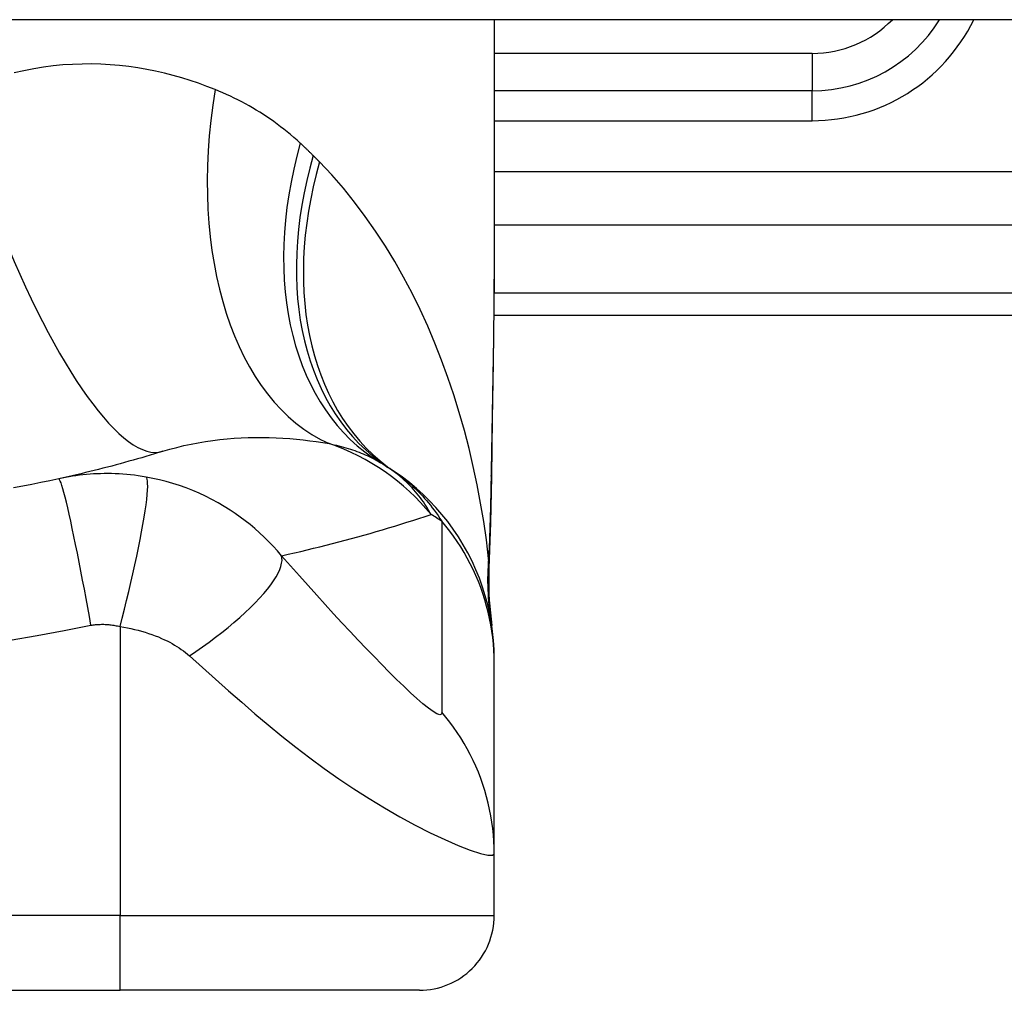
# Model space of a CAD drawing. Header units: inches. Extents: x 6 to 171, y 13 to 86.
# Tile 51 of 97: x 9.991 to 10.509, y 84.544 to 85.055. Entities that reach past the tile are written whole.
import ezdxf

# ---------------------------------------------------------------- set-up
doc = ezdxf.new("R2010")
doc.units = ezdxf.units.IN
doc.header["$MEASUREMENT"] = 0
doc.layers.add('Visible Edges(ANSI)', color=7, linetype='Continuous', lineweight=25)
doc.layers.add('Visible Tangent Edges(ANSI)', color=7, linetype='Continuous', lineweight=25)

msp = doc.modelspace()

# ---------------------------------------------------------------- linework, layer by layer
at = {"layer": 'Visible Edges(ANSI)'}
for p, q in [((41.31069830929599, 85.05452069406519), (5.705698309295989, 85.0545206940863)), ((10.24055657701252, 85.0545206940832), (10.24055657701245, 84.93257215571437)), ((10.40787941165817, 85.01711124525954), (10.2405565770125, 85.01711124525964)), ((10.24036865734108, 84.89900100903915), (10.60472980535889, 84.89900100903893)), ((10.24055657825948, 84.71597163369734), (10.24055657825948, 84.71839303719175)), ((10.24055657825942, 84.61554592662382), (10.24055657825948, 84.71597163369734)), ((10.24055657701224, 84.58300888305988), (10.24055657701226, 84.61554593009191)), ((9.66969043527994, 84.5436388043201), (10.04370618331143, 84.54363880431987)), ((10.20118649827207, 84.54363880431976), (10.04370618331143, 84.54363880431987))]:
    msp.add_line(p, q, dxfattribs=at)
at = {"layer": 'Visible Edges(ANSI)', "flags": 128}
for points in [[(10.24055657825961, 84.9325721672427), (10.2404131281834, 84.90355871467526), (10.24005234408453, 84.87405788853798), (10.23957858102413, 84.84417024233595), (10.23909620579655, 84.81399630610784)], [(10.066198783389, 84.82732845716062), (10.06399395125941, 84.82664797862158), (10.06178247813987, 84.8259740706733), (10.05956436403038, 84.82530678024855), (10.05733960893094, 84.82464615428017), (10.05510818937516, 84.82399214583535), (10.05287012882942, 84.82334484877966), (10.05062540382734, 84.8227042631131), (10.04837403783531, 84.82207043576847), (10.04611598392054, 84.82144331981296), (10.04385128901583, 84.82082300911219), (10.04157990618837, 84.82020955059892), (10.03930183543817, 84.81960285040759), (10.03701707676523, 84.81900309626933), (10.03472560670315, 84.81841019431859), (10.03242744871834, 84.81782423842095), (10.03012255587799, 84.8172452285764), (10.0278109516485, 84.81667321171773), (10.02549261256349, 84.81610818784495), (10.02316751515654, 84.81555020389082), (10.02083568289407, 84.81499930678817), (10.01849711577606, 84.814455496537), (10.01615176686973, 84.81391882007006), (10.01379963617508, 84.81338927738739), (10.0114407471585, 84.81286696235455)], [(10.0114407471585, 84.81286696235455), (10.00671395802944, 84.81184636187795), (10.00198285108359, 84.8108595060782), (9.997236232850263, 84.80990390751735), (9.992480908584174, 84.80898097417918), (9.987717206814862, 84.80809056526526)], [(10.24055657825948, 84.71839303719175), (10.24046522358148, 84.7230375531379), (10.2401879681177, 84.72771698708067), (10.23972063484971, 84.73242040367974), (10.23905983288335, 84.737136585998), (10.2382030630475, 84.74185384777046), (10.23714875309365, 84.74656008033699), (10.2358963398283, 84.75124308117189), (10.23444621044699, 84.7558904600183), (10.23279983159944, 84.76048973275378), (10.23095969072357, 84.76502864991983), (10.22892928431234, 84.76949496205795), (10.22671315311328, 84.77387688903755), (10.22431681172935, 84.77816288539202), (10.22174666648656, 84.78234201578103), (10.21901006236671, 84.78640386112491), (10.21611511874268, 84.79033875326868), (10.21307065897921, 84.79413772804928), (10.2098862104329, 84.797792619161), (10.20657179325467, 84.80129619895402), (10.20313792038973, 84.80464203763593), (10.19959543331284, 84.80782483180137), (10.19595544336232, 84.81083998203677), (10.19222919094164, 84.81368406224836), (10.18842801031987, 84.81635449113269)], [(10.23909620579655, 84.81399630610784), (10.23859540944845, 84.78969140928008), (10.23775458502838, 84.76589249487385)], [(10.23775458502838, 84.76589249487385), (10.23780290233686, 84.75071668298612), (10.23929686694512, 84.73559719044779)]]:
    msp.add_lwpolyline(points, dxfattribs=at)
at = {"layer": 'Visible Edges(ANSI)'}
for centre, radius, start, end in [((10.40787941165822, 85.09585140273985), 0.078740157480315, 269.9999999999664, 328.3384884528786), ((10.11939952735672, 84.72042817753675), 0.1181102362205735, 56.47918401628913, 58.69993221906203), ((9.856698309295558, 84.32384305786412), 0.59381149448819, 56.03787205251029, 56.47918401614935), ((10.20118649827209, 84.5830088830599), 0.0393700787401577, 269.9999999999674, 0)]:
    msp.add_arc(centre, radius, start, end, dxfattribs=at)
at = {"layer": 'Visible Tangent Edges(ANSI)'}
for p, q in [((10.40787941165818, 85.03679628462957), (10.24055657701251, 85.03679628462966)), ((10.40787941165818, 85.03679628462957), (10.40787941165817, 85.0171112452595)), ((10.40787941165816, 85.00136321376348), (10.40787941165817, 85.01711124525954)), ((10.24055657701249, 85.00136321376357), (10.40787941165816, 85.00136321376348)), ((10.83064896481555, 84.97436374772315), (10.24055657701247, 84.9743637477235)), ((10.24055657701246, 84.94652489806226), (10.78461610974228, 84.94652489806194)), ((10.60472980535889, 84.9105322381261), (10.24047102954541, 84.91053223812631)), ((10.04370618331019, 84.73508809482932), (10.04370618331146, 84.58300888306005)), ((10.04370618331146, 84.58300888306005), (9.669690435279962, 84.58300888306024)), ((10.04370618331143, 84.54363880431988), (10.04370618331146, 84.58300888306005)), ((10.04370618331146, 84.58300888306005), (10.24055657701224, 84.58300888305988))]:
    msp.add_line(p, q, dxfattribs=at)
at = {"layer": 'Visible Tangent Edges(ANSI)', "flags": 128}
for points in [[(10.09371202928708, 85.017757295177), (10.08942068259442, 85.01943488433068), (10.08506668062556, 85.02102018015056), (10.08065225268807, 85.02250865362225), (10.07617962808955, 85.02389572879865), (10.07165101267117, 85.02517685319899), (10.0670686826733, 85.02634747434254), (10.06243484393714, 85.02740303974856), (10.05775170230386, 85.0283390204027), (10.05302151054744, 85.02915084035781), (10.04824649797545, 85.0298339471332), (10.04342842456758, 85.0303846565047), (10.03856841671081, 85.03079926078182), (10.03366764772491, 85.03107327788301), (10.02872731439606, 85.03120224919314), (10.02374859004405, 85.03118173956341), (10.01873267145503, 85.03100729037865), (10.0136807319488, 85.03067441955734), (10.00859396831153, 85.03017869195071), (10.00347355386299, 85.02951564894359), (9.998326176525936, 85.0286808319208), (9.993160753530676, 85.02767104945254), (9.987983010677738, 85.02648367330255)], [(10.13850940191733, 84.98954888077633), (10.13683108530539, 84.99106889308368), (10.1351349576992, 84.99255807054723), (10.13342123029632, 84.99401648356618), (10.13169013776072, 84.99544427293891), (10.12994184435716, 84.9968415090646), (10.12817660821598, 84.9982083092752), (10.12639457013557, 84.99954479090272), (10.12459601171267, 85.00085104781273), (10.12278112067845, 85.00212717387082), (10.12095036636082, 85.00337316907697), (10.11910391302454, 85.00458922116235), (10.1172418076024, 85.00577556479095), (10.11536414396, 85.00693236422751), (10.11347099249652, 85.0080598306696), (10.11156244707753, 85.00915819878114), (10.10963860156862, 85.01022763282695), (10.1076994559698, 85.01126839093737), (10.10574503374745, 85.01228059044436), (10.10377561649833, 85.0132643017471), (10.10179143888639, 85.01421957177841), (10.09979273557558, 85.0151464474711), (10.09777976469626, 85.01604502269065), (10.09575276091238, 85.01691527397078), (10.09371202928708, 85.017757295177)], [(10.14532148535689, 84.9830062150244), (10.14504282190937, 84.98328497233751), (10.14476371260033, 84.98356318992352), (10.14448415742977, 84.98384091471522), (10.14420413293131, 84.98411809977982), (10.14392368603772, 84.98439474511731), (10.14364276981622, 84.98467089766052), (10.14336140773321, 84.98494648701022), (10.14307959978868, 84.98522156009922), (10.14279732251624, 84.98549609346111), (10.14251462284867, 84.98577008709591), (10.1422314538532, 84.98604356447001), (10.14194783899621, 84.98631647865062), (10.14166375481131, 84.98658887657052), (10.14137924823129, 84.98686071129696), (10.14109429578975, 84.98713200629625), (10.1408088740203, 84.98740276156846), (10.14052300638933, 84.98767295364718), (10.14023669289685, 84.9879426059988), (10.13994993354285, 84.9882117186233), (10.13966272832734, 84.98848026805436), (10.13937507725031, 84.98874825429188), (10.13908695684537, 84.98901567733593), (10.1387984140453, 84.98928256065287), (10.13850940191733, 84.98954888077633)], [(10.1486689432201, 84.9796235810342), (10.14853049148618, 84.97976459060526), (10.14839196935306, 84.97990557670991), (10.14825335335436, 84.98004658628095), (10.14811466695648, 84.98018757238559), (10.14797586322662, 84.98032855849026), (10.14783696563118, 84.98046954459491), (10.14769799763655, 84.98061053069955), (10.14755891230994, 84.9807514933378), (10.14741975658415, 84.98089247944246), (10.14728050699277, 84.98103344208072), (10.14714116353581, 84.98117438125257), (10.14700172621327, 84.98131534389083), (10.14686221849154, 84.98145628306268), (10.14672259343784, 84.98159722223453), (10.14658289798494, 84.9817381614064), (10.14644310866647, 84.98187907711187), (10.14630320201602, 84.98201999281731), (10.14616322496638, 84.98216090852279), (10.14602317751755, 84.98230180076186), (10.14588301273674, 84.98244269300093), (10.14574275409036, 84.98258358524), (10.14560242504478, 84.98272447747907), (10.14546200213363, 84.98286534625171), (10.14532148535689, 84.9830062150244)], [(10.23763676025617, 84.77095677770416), (10.23644435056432, 84.7806821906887), (10.23504398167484, 84.79038845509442), (10.23343439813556, 84.80006604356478), (10.23161430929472, 84.80970556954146), (10.22958244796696, 84.81929755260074), (10.22733755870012, 84.82883260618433), (10.22487833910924, 84.83830124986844), (10.22220354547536, 84.847694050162), (10.21931212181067, 84.85700133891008), (10.21620410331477, 84.86621203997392), (10.21287787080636, 84.8753165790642), (10.20933148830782, 84.88430575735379), (10.20556300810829, 84.89317032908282), (10.20157050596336, 84.90190109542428), (10.19735205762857, 84.91048876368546), (10.1929057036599, 84.91892413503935), (10.18822611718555, 84.92720237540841), (10.18330500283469, 84.93531869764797), (10.17814150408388, 84.9432556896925), (10.17273498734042, 84.95099558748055), (10.16708481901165, 84.95852060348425), (10.16119055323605, 84.96581276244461), (10.15505201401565, 84.97285336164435), (10.1486689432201, 84.9796235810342)], [(10.2405566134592, 84.9325721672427), (10.24055138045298, 84.92779905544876), (10.24053625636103, 84.92301113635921), (10.24051192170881, 84.9182085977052), (10.2404790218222, 84.9133917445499), (10.24043820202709, 84.90856081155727), (10.24039008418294, 84.90371612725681), (10.24033531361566, 84.89885792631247), (10.2402745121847, 84.89398649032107), (10.24020833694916, 84.88910214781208), (10.24013740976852, 84.8842055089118), (10.24006225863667, 84.87929723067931), (10.2399834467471, 84.87437778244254), (10.23990146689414, 84.86944749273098), (10.23981687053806, 84.86450678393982), (10.23973018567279, 84.85955607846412), (10.2396419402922, 84.85459575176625), (10.23955265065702, 84.8496260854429), (10.23946277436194, 84.8446468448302), (10.23937273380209, 84.83965817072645), (10.2392829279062, 84.83466034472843), (10.23919375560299, 84.82965374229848), (10.23910563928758, 84.82463855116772), (10.2390189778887, 84.8196151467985), (10.23893418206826, 84.8145837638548)], [(10.066198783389, 84.82732845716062), (10.06988863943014, 84.82842330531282), (10.07360733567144, 84.82942602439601), (10.07734992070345, 84.83033708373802), (10.08111130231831, 84.83115685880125), (10.08488591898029, 84.83188642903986), (10.08866820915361, 84.83252724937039), (10.09245258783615, 84.83308077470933), (10.09623335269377, 84.83354836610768), (10.100001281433, 84.83393199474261), (10.10375240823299, 84.83423424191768), (10.10748551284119, 84.834457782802), (10.111199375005, 84.83460519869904), (10.11489272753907, 84.8346792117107), (10.11856432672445, 84.83468245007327), (10.12221297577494, 84.8346175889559), (10.12583745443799, 84.83448716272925), (10.12943635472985, 84.83429323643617), (10.13300725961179, 84.83403834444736), (10.13654777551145, 84.83372511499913), (10.1400553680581, 84.83335612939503), (10.14352764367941, 84.83293406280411), (10.14696211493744, 84.83246149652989), (10.15035631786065, 84.8319410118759), (10.1537078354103, 84.83137528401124)], [(10.1537078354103, 84.83137528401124), (10.15500749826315, 84.83110706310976), (10.15629270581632, 84.83082598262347), (10.15756324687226, 84.83053213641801), (10.15881896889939, 84.83022543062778), (10.16005973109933, 84.82990591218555), (10.16128542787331, 84.82957344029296), (10.16249594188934, 84.82922810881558), (10.16369114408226, 84.82886987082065), (10.16487104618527, 84.82849863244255), (10.16603574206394, 84.82811434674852), (10.16718525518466, 84.82771706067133), (10.16831964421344, 84.82730658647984), (10.16943894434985, 84.82688297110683), (10.1705432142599, 84.82644612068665), (10.17163250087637, 84.82599598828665), (10.17270680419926, 84.82553257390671), (10.17376599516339, 84.82505583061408), (10.17481010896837, 84.82456589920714), (10.17583915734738, 84.8240626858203), (10.17685321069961, 84.82354623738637), (10.17785229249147, 84.82301655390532), (10.17883644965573, 84.82247372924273), (10.1798057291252, 84.82191766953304), (10.18076016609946, 84.82134842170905)], [(10.20731912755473, 84.79409924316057), (10.20671248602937, 84.79520324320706), (10.2060820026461, 84.79630353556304), (10.20542694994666, 84.79739979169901), (10.20474663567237, 84.79849168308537), (10.20404035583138, 84.79957892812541), (10.20330737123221, 84.80066124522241), (10.20254700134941, 84.80173830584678), (10.20175853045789, 84.80280982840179), (10.2009412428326, 84.80387548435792), (10.20009443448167, 84.80493499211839), (10.19921738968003, 84.80598802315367), (10.19830941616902, 84.80703429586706), (10.19736977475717, 84.80807352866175), (10.19639778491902, 84.80910534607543), (10.19539246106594, 84.81012941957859), (10.19435247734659, 84.81114509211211), (10.19327649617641, 84.81215175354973), (10.19216319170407, 84.81314879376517), (10.191011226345, 84.81413560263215), (10.18981926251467, 84.81511157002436), (10.18858596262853, 84.81607608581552), (10.18730998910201, 84.81702858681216), (10.18599001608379, 84.81796841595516), (10.1846247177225, 84.81889491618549)], [(10.05744532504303, 84.81379224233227), (10.05537019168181, 84.8141415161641), (10.05330327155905, 84.81445192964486), (10.05125970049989, 84.81472287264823), (10.04923506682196, 84.8149556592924), (10.04721658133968, 84.81515193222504), (10.04519138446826, 84.81531328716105), (10.04315264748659, 84.81544099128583), (10.04116070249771, 84.81553222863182), (10.0392166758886, 84.81558831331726), (10.03729787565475, 84.81561220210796), (10.03539301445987, 84.81560539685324), (10.03350457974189, 84.81556836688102), (10.03163477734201, 84.81550195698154), (10.0297757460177, 84.81540649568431), (10.02791589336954, 84.81528156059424), (10.02605817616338, 84.81512733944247), (10.02420731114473, 84.81494420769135), (10.02236334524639, 84.81473249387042), (10.02052571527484, 84.8144921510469), (10.01869463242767, 84.8142234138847), (10.01687030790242, 84.81392637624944), (10.01505304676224, 84.81360117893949), (10.01324331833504, 84.81324805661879), (10.0114407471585, 84.81286696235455)], [(10.02837477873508, 84.73575080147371), (10.02755275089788, 84.74038424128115), (10.02670275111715, 84.74510591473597), (10.02582839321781, 84.74989099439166), (10.02493394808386, 84.75471169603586), (10.02402432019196, 84.75953737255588), (10.02310497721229, 84.76433512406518), (10.02218190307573, 84.76907031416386), (10.02126143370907, 84.77370727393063), (10.02035013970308, 84.7782099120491), (10.01945480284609, 84.78254279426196), (10.01858208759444, 84.7866718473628), (10.01773849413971, 84.79056534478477), (10.01693017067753, 84.79419456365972), (10.01616274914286, 84.79753448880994), (10.01544125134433, 84.80056456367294), (10.01476992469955, 84.80326897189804), (10.01415224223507, 84.80563673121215), (10.01359076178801, 84.80766206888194), (10.01308721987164, 84.809343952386), (10.0126424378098, 84.81068608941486), (10.01225646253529, 84.8116963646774), (10.01192854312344, 84.81238637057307), (10.01165729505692, 84.81277079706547), (10.0114407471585, 84.81286696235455)], [(10.04370617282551, 84.73508811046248), (10.04486721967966, 84.73958347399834), (10.0460262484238, 84.74416763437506), (10.04717600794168, 84.74881796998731), (10.04830873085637, 84.75350937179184), (10.0494162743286, 84.75821414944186), (10.05049026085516, 84.76290259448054), (10.05152226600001, 84.76754330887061), (10.05250395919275, 84.77210400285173), (10.05342729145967, 84.77655191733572), (10.05428470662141, 84.78085466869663), (10.05506937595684, 84.78498090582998), (10.05577526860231, 84.78890120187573), (10.05639740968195, 84.79258852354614), (10.0569319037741, 84.7960190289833), (10.05737607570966, 84.79917239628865), (10.0577284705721, 84.80203243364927), (10.05798890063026, 84.80458712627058), (10.05815832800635, 84.80682887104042), (10.05823891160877, 84.80875433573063), (10.05823372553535, 84.8103643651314), (10.05814678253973, 84.81166360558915), (10.05798279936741, 84.81266017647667), (10.0577470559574, 84.81336515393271), (10.05744532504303, 84.81379224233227)], [(10.12868941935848, 84.77236171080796), (10.12646457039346, 84.7749638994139), (10.12419044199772, 84.77747470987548), (10.12186921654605, 84.77989639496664), (10.11950232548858, 84.78223134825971), (10.11709047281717, 84.78448215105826), (10.11463429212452, 84.78665124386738), (10.11213401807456, 84.78874139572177), (10.10958697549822, 84.7907555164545), (10.10698999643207, 84.79269665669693), (10.10433991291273, 84.79456786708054), (10.10158214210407, 84.79640519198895), (10.09853836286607, 84.79831047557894), (10.09524849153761, 84.80023227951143), (10.0919435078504, 84.8020252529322), (10.08865009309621, 84.80368169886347), (10.08530836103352, 84.8052357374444), (10.08191439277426, 84.80668901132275), (10.0784859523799, 84.80803377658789), (10.07502853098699, 84.80926895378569), (10.07154104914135, 84.8103956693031), (10.06803096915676, 84.81141218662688), (10.06450713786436, 84.81231723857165), (10.06097748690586, 84.81311021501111), (10.05744532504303, 84.81379224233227)], [(10.18842801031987, 84.81635449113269), (10.18948555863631, 84.815628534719), (10.19053950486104, 84.81487742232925), (10.19158988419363, 84.8141006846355), (10.19263675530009, 84.8132978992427), (10.1936801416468, 84.81246850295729), (10.19472010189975, 84.81161207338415), (10.19575667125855, 84.81072809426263), (10.19679034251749, 84.80981586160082), (10.19782191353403, 84.80887410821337), (10.19885131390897, 84.80790184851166), (10.19987848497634, 84.80689809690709), (10.20090335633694, 84.80586196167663), (10.20192584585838, 84.80479245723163), (10.20294588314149, 84.80368855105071), (10.20396340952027, 84.80254939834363), (10.20497833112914, 84.80137391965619), (10.20599060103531, 84.80016122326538), (10.20700011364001, 84.79891032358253), (10.20800679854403, 84.7976200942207), (10.20901038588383, 84.79628889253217), (10.21001055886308, 84.79491526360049), (10.21100700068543, 84.79349765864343), (10.21199941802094, 84.79203462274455), (10.21298747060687, 84.79052474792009)], [(10.23893418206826, 84.8145837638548), (10.23890260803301, 84.81273343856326), (10.23886940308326, 84.81088550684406), (10.23883453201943, 84.80903992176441), (10.23879797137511, 84.80719677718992), (10.23875966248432, 84.80535612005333), (10.23871958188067, 84.80351804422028), (10.23867767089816, 84.80168250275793), (10.23863388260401, 84.79984958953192), (10.23858817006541, 84.79801944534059), (10.23854049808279, 84.79619207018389), (10.23849081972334, 84.79436769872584), (10.23843906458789, 84.79254633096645), (10.23838519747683, 84.79072806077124), (10.23832915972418, 84.78891302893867), (10.23827089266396, 84.78710118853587), (10.23821034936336, 84.78529277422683), (10.2381474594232, 84.78348778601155), (10.23808218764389, 84.78168631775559), (10.23801445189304, 84.77988851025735), (10.23794419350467, 84.77809441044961), (10.23787136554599, 84.77630406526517), (10.2377958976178, 84.77451766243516), (10.23771771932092, 84.77273520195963), (10.23763676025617, 84.77095677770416)], [(10.23909620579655, 84.81399630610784), (10.23909626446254, 84.81402118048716), (10.23909571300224, 84.81404600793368), (10.23909455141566, 84.81407078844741), (10.2390927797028, 84.81409556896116), (10.23909040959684, 84.8141203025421), (10.2390874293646, 84.81414498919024), (10.23908385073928, 84.81416967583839), (10.23907968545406, 84.81419431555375), (10.23907491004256, 84.81421890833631), (10.23906955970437, 84.8142435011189), (10.23906361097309, 84.81426804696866), (10.23905707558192, 84.81429254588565), (10.23904996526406, 84.81431699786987), (10.23904226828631, 84.81434144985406), (10.23903400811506, 84.81436585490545), (10.23902516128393, 84.81439021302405), (10.2390157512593, 84.81441452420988), (10.23900577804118, 84.8144388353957), (10.23899524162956, 84.81446305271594), (10.23898414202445, 84.81448727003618), (10.23897247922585, 84.81451144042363), (10.23896026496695, 84.81453561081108), (10.23894749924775, 84.81455968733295), (10.23893418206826, 84.8145837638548)], [(10.12868941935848, 84.77236171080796), (10.13208451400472, 84.77312117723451), (10.13546902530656, 84.77389369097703), (10.13884302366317, 84.7746791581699), (10.14220650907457, 84.77547753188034), (10.14555950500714, 84.77628885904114), (10.14890208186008, 84.77711299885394), (10.15223423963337, 84.7779499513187), (10.15555604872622, 84.77879966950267), (10.15886750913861, 84.77966210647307), (10.16216866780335, 84.78053726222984), (10.16545954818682, 84.78142499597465), (10.16874020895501, 84.78232535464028), (10.17201066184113, 84.78323824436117), (10.17527095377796, 84.7841636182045), (10.1785210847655, 84.78510147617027), (10.18176110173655, 84.7860518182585), (10.1849910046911, 84.78701455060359), (10.18821082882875, 84.78798967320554), (10.1914205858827, 84.78897718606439), (10.19462028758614, 84.78997704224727), (10.19780998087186, 84.79098919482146), (10.20098967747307, 84.79201359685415), (10.20415937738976, 84.7930502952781), (10.20731912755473, 84.79409924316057)], [(10.21298747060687, 84.79052474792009), (10.21298747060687, 84.7863249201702), (10.21298747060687, 84.78212584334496), (10.21298747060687, 84.77794375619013), (10.21298747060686, 84.77376227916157), (10.21298747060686, 84.76957657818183), (10.21298747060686, 84.76538984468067), (10.21298747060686, 84.76120404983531), (10.21298747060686, 84.7570188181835), (10.21298747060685, 84.75283330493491), (10.21298747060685, 84.74864765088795), (10.21298747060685, 84.74446204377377), (10.21298747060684, 84.7402764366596), (10.21298747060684, 84.73609082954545), (10.21298747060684, 84.73190522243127), (10.21298747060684, 84.72771970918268), (10.21298747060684, 84.72353428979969), (10.21298747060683, 84.71934844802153), (10.21298747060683, 84.7151622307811), (10.21298747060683, 84.71097699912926), (10.21298747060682, 84.7067919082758), (10.21298747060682, 84.70260245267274), (10.21298747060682, 84.69840792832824), (10.21297206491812, 84.69423893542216), (10.21301981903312, 84.69001160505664)], [(10.24055657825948, 84.71597163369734), (10.24050848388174, 84.71928447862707), (10.24036334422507, 84.7226099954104), (10.24012006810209, 84.72594400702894), (10.23977775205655, 84.72928247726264), (10.23933577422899, 84.73262108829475), (10.23879373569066, 84.73595566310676), (10.23815149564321, 84.73928179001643), (10.23740918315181, 84.74259515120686), (10.23656716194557, 84.74589142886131), (10.2356260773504, 84.7491662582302), (10.23458680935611, 84.75241536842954), (10.2334505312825, 84.75563448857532), (10.23221863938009, 84.75881944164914), (10.23089278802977, 84.76196614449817), (10.22947486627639, 84.76507060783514), (10.22796699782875, 84.7681289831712), (10.22637152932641, 84.77113751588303), (10.22469100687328, 84.77409263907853), (10.22292817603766, 84.77699097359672), (10.22108597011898, 84.77982932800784), (10.21916748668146, 84.78260455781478), (10.2171759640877, 84.78531394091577), (10.21511479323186, 84.78795480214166), (10.21298747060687, 84.79052474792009)], [(10.08016929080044, 84.71967960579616), (10.08365123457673, 84.72203478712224), (10.08711954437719, 84.72445511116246), (10.0905573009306, 84.72693250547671), (10.09394685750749, 84.72945777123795), (10.09727000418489, 84.7320207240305), (10.10050822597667, 84.73461042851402), (10.10364300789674, 84.73721496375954), (10.10665611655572, 84.7398219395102), (10.10952990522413, 84.74241854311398), (10.11224766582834, 84.74499158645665), (10.11479391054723, 84.74752806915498), (10.11715462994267, 84.75001499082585), (10.11931762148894, 84.75243982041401), (10.12127263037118, 84.75479073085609), (10.12301146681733, 84.757056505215), (10.12452828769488, 84.75922714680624), (10.12581945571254, 84.76129364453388), (10.12688360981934, 84.76324825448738), (10.12772168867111, 84.76508454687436), (10.12833662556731, 84.7667974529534), (10.12873341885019, 84.76838331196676), (10.12891873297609, 84.76983977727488), (10.12890087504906, 84.77116586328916), (10.12868941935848, 84.77236171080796)], [(10.21301981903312, 84.69001160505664), (10.21276915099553, 84.68896866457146), (10.21189503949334, 84.68868106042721), (10.21042275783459, 84.68914602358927), (10.20840521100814, 84.69031596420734), (10.20592561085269, 84.69210804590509), (10.20307127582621, 84.6944236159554), (10.19991672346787, 84.69717246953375), (10.19652388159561, 84.70027632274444), (10.19294510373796, 84.70366740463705), (10.18921556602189, 84.70729742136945), (10.18536361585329, 84.71112652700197), (10.18140769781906, 84.7151275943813), (10.17736314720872, 84.7192780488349), (10.17323986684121, 84.72356291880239), (10.16904582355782, 84.72796995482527), (10.16478572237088, 84.73249178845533), (10.16046214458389, 84.73712438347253), (10.15607930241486, 84.74186206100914), (10.15164518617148, 84.74669599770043), (10.14716697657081, 84.75161830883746), (10.14263721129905, 84.75663833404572), (10.1380394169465, 84.76177705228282), (10.13336516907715, 84.76704671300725), (10.12868941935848, 84.77236171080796)], [(10.23773380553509, 84.76798100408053), (10.23772965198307, 84.76804825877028), (10.23772552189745, 84.76812091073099), (10.23772141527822, 84.7681989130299), (10.23771733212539, 84.768282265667), (10.23771326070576, 84.76837082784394), (10.23770920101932, 84.76846455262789), (10.23770517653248, 84.76856334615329), (10.23770115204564, 84.76866720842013), (10.23769713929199, 84.76877599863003), (10.23769313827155, 84.76888966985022), (10.2376891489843, 84.76900817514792), (10.23768515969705, 84.76913146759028), (10.2376811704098, 84.769259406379), (10.23767719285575, 84.76939203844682), (10.2376732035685, 84.7695291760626), (10.23766920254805, 84.76967081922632), (10.23766520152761, 84.76981692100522), (10.23766118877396, 84.76996734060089), (10.23765716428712, 84.77012203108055), (10.23765311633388, 84.77028089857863), (10.23764905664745, 84.77044389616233), (10.23764498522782, 84.77061092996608), (10.23764087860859, 84.77078190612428), (10.23763676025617, 84.77095677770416)], [(10.23775411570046, 84.76589244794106), (10.23775782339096, 84.7659798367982), (10.23776114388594, 84.76606722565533), (10.23776405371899, 84.76615456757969), (10.23776657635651, 84.76624186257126), (10.23776870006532, 84.76632915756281), (10.23777043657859, 84.76641640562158), (10.23777176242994, 84.76650365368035), (10.23777270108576, 84.76659085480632), (10.23777324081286, 84.7666780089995), (10.23777338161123, 84.76676516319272), (10.23777312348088, 84.76685222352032), (10.237772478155, 84.76693928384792), (10.2377714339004, 84.76702634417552), (10.23776999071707, 84.76711331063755), (10.23776814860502, 84.76720027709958), (10.23776591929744, 84.76728719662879), (10.23776329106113, 84.76737406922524), (10.2377602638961, 84.76746089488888), (10.23775684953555, 84.76754767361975), (10.23775302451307, 84.7676344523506), (10.23774881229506, 84.76772113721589), (10.23774421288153, 84.76780782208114), (10.23773920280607, 84.76789446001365), (10.23773380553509, 84.76798100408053)], [(9.985867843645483, 84.72787116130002), (10.0000745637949, 84.7303058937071), (10.01423320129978, 84.73300204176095), (10.02837477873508, 84.73575080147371)], [(10.02837477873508, 84.73575080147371), (10.02898708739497, 84.73585302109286), (10.02960136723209, 84.73594430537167), (10.03021764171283, 84.73602474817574), (10.03083569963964, 84.73609430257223), (10.03145537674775, 84.73615287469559), (10.03207648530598, 84.73620046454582), (10.03269890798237, 84.73623702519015), (10.03332273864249, 84.73626260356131), (10.03394788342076, 84.73627715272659), (10.0345727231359, 84.73628057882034), (10.03519617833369, 84.73627278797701), (10.03582205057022, 84.73625396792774), (10.03645282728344, 84.73622411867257), (10.03708771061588, 84.7361830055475), (10.03772578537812, 84.7361304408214), (10.03837071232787, 84.73606604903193), (10.03902983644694, 84.73598889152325), (10.03970266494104, 84.73589863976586), (10.0403692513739, 84.73579618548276), (10.04103175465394, 84.7356812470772), (10.04169432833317, 84.73555330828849), (10.04236107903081, 84.73541189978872), (10.0430333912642, 84.73525673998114), (10.04370617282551, 84.73508811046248)], [(10.04370617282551, 84.73508811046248), (10.04562903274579, 84.73477056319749), (10.04754403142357, 84.73441518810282), (10.04944898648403, 84.73402207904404), (10.05133913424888, 84.73359184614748), (10.05320931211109, 84.73312528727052), (10.05505506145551, 84.73262352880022), (10.05687664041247, 84.73208657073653), (10.05867076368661, 84.7315153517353), (10.06042748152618, 84.73091278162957), (10.06214871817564, 84.73027881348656), (10.06386659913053, 84.72960345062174), (10.06556631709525, 84.72888979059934), (10.06712314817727, 84.72818298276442), (10.06851613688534, 84.72749884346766), (10.06984156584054, 84.72680644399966), (10.07112881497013, 84.72609508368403), (10.07237945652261, 84.72536443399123), (10.07359508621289, 84.72461397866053), (10.07477708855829, 84.72384334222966), (10.07592522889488, 84.72305224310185), (10.07703913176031, 84.72224049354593), (10.07811837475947, 84.7214078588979), (10.07916213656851, 84.72055424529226), (10.08016929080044, 84.71967960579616)], [(10.08016929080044, 84.71967960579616), (10.08704187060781, 84.71353629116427), (10.0939690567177, 84.70736495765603), (10.10085198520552, 84.70126012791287), (10.10773533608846, 84.69521870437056), (10.11467850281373, 84.68922881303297), (10.12172224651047, 84.68329017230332), (10.12887952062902, 84.67741963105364), (10.13615954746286, 84.67163525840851), (10.14357352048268, 84.66595169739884), (10.15113486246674, 84.66038204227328), (10.15884798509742, 84.6549428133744), (10.16670513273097, 84.6496553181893), (10.17469102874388, 84.64454349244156), (10.18276918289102, 84.63963910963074), (10.19088992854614, 84.63497835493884), (10.19896893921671, 84.63061008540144), (10.20689791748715, 84.62659174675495), (10.21451278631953, 84.62300012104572), (10.22161563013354, 84.61992255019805), (10.22796300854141, 84.6174584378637), (10.23327160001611, 84.61571535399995), (10.23726121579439, 84.6147852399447), (10.2397298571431, 84.61472488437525), (10.24055657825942, 84.61554592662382)], [(10.24055657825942, 84.61554592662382), (10.24050854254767, 84.61886200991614), (10.24036357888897, 84.6221901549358), (10.24012057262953, 84.62552627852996), (10.23977865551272, 84.62886625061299), (10.23933718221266, 84.63220589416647), (10.23879575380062, 84.63554079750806), (10.23815425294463, 84.63886673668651), (10.23741277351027, 84.64217925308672), (10.23657170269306, 84.64547407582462), (10.23563168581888, 84.6487468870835), (10.23459360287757, 84.65199327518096), (10.23345861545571, 84.65520906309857), (10.23222811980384, 84.65839007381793), (10.23090378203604, 84.6615321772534), (10.22948749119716, 84.66463143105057), (10.22798137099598, 84.66768393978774), (10.22638774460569, 84.67068599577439), (10.2247091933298, 84.67363407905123), (10.22294843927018, 84.67652476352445), (10.22110842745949, 84.6793548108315), (10.21919224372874, 84.68212126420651), (10.21720313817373, 84.68482121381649), (10.21514450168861, 84.68745212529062), (10.21301981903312, 84.69001160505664)]]:
    msp.add_lwpolyline(points, dxfattribs=at)
at = {"layer": 'Visible Tangent Edges(ANSI)'}
for centre, radius, start, end in [((10.40787941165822, 85.09585140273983), 0.0590551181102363, 269.9999999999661, 315.5836923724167), ((10.40787941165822, 85.09585140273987), 0.094488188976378, 269.9999999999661, 334.0608298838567), ((9.977419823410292, 84.42324723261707), 0.4363311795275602, 57.32434627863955, 58.20431596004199)]:
    msp.add_arc(centre, radius, start, end, dxfattribs=at)
for centre, major_axis, ratio, start_param, end_param in [((10.21525753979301, 85.01775729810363), (-0.0508294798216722, -0.190174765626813), 0.604241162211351, 4.872506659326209, 6.18773570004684), ((10.28302791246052, 84.98954887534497), (-0.1022677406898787, -0.1682004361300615), 0.6786015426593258, 5.103707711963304, 6.283185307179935), ((10.29333335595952, 84.98300620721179), (-0.1087086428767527, -0.16411126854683), 0.6890586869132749, 5.140583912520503, 6.283185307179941), ((10.29839745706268, 84.9796235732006), (-0.1099694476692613, -0.1632690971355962), 0.6969087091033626, 5.151259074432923, 6.283185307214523), ((10.00780939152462, 85.0153198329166), (0.0583894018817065, -0.1879913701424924), 0.2492511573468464, 4.997806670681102, 6.283185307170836), ((10.11677799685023, 84.7195461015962), (0.0374595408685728, -0.1120125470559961), 0.9920021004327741, 1.934246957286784, 2.496048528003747), ((10.43298981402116, 84.7709567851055), (-0.1940896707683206, -0.0328523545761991), 0.8025726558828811, 6.075329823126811, 6.283185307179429), ((10.43404773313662, 84.76427079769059), (-0.1947508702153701, -0.0286736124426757), 0.9169404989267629, 6.10345975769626, 6.283185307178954)]:
    msp.add_ellipse(centre, major_axis=major_axis, ratio=ratio, start_param=start_param, end_param=end_param, dxfattribs=at)

doc.saveas('drawing.dxf')
